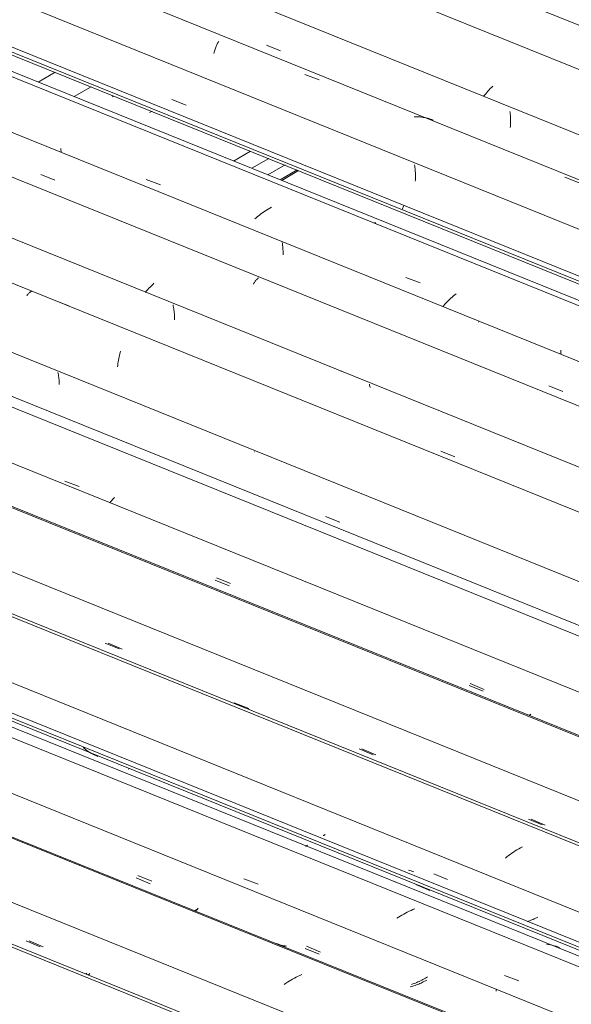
# Model space of a CAD drawing. Header units: metres. Extents: x -16.8 to 29.9, y -11.9 to 37.1.
# Tile 52 of 202: x 7.452 to 8.092, y -1.926 to -0.783. Entities that reach past the tile are written whole.
import ezdxf

# ---------------------------------------------------------------- set-up
doc = ezdxf.new("R2010")
doc.units = ezdxf.units.M
for name, color, linetype, lineweight in [('A-FLOR-PATT', 7, 'Continuous', 5), ('A-GLAZ-CWMG', 7, 'Continuous', 5), ('A-ROOF', 7, 'Continuous', 5), ('A-WALL', 7, 'Continuous', 5), ('I-WALL', 7, 'Continuous', 5)]:
    doc.layers.add(name, color=color, linetype=linetype, lineweight=lineweight)

# ---------------------------------------------------------------- blocks, each defined once
blk = doc.blocks.new('FP_379-ISO_03')
at = {"layer": 'A-GLAZ-CWMG'}
blk.add_line((-13.3751, -1.9099), (-17.0044, -0.4432), dxfattribs=at)
at = {"layer": 'A-GLAZ-CWMG', "color": 9, "true_color": 0xc0c0c0}
for p, q in [((-15.9425, -0.9343), (-15.9426, -0.9328)), ((-15.9423, -0.9358), (-15.9425, -0.9343)), ((-15.9422, -0.9374), (-15.9423, -0.9358)), ((-15.8436, -0.9686), (-15.827, -0.9748)), ((-15.7057, -1.0054), (-15.7075, -1.0066)), ((-15.7039, -1.0042), (-15.7057, -1.0054)), ((-15.7021, -1.0031), (-15.7039, -1.0042)), ((-15.7002, -1.002), (-15.7021, -1.0031)), ((-15.6983, -1.0009), (-15.7002, -1.002)), ((-15.7158, -1.0132), (-15.7174, -1.0146)), ((-15.7142, -1.0119), (-15.7158, -1.0132)), ((-15.7126, -1.0105), (-15.7142, -1.0119)), ((-15.7109, -1.0092), (-15.7126, -1.0105)), ((-15.7092, -1.0079), (-15.7109, -1.0092)), ((-15.7075, -1.0066), (-15.7092, -1.0079)), ((-15.5788, -1.0192), (-15.5783, -1.0191)), ((-15.5783, -1.0191), (-15.5779, -1.019)), ((-15.5779, -1.019), (-15.5776, -1.019)), ((-15.5776, -1.019), (-15.5772, -1.0191)), ((-15.5772, -1.0191), (-15.5769, -1.0192)), ((-15.5421, -1.0824), (-15.5255, -1.0887)), ((-15.4914, -1.108), (-15.4928, -1.1094)), ((-15.49, -1.1067), (-15.4914, -1.108)), ((-15.4885, -1.1053), (-15.49, -1.1067)), ((-15.487, -1.104), (-15.4885, -1.1053)), ((-15.4855, -1.1028), (-15.487, -1.104)), ((-15.4839, -1.1015), (-15.4855, -1.1028)), ((-15.4981, -1.1149), (-15.4993, -1.1164)), ((-15.4968, -1.1135), (-15.4981, -1.1149)), ((-15.4955, -1.1121), (-15.4968, -1.1135)), ((-15.4942, -1.1107), (-15.4955, -1.1121)), ((-15.4928, -1.1094), (-15.4942, -1.1107)), ((-15.3624, -1.1685), (-15.3625, -1.1669)), ((-15.3623, -1.1702), (-15.3624, -1.1685)), ((-15.3621, -1.1718), (-15.3623, -1.1702))]:
    blk.add_line(p, q, dxfattribs=at)
blk = doc.blocks.new('FP_380-ISO_03')
at = {"layer": 'A-GLAZ-CWMG', "color": 9, "true_color": 0xc0c0c0}
for p, q in [((-15.966, -0.9628), (-15.9497, -0.9696)), ((-15.6854, -1.0436), (-15.6857, -1.042)), ((-15.6852, -1.0452), (-15.6854, -1.0436)), ((-15.6851, -1.0468), (-15.6852, -1.0452)), ((-15.6849, -1.0484), (-15.6851, -1.0468)), ((-15.6848, -1.0499), (-15.6849, -1.0484)), ((-15.6847, -1.0515), (-15.6848, -1.0499)), ((-15.6847, -1.053), (-15.6847, -1.0515)), ((-15.6847, -1.0546), (-15.6847, -1.053)), ((-15.6847, -1.0561), (-15.6847, -1.0546)), ((-15.4577, -1.1344), (-15.4577, -1.1341)), ((-15.3761, -1.2083), (-15.3599, -1.215))]:
    blk.add_line(p, q, dxfattribs=at)
blk = doc.blocks.new('FP_381-ISO_03')
at = {"layer": 'A-GLAZ-CWMG'}
blk.add_line((-13.4322, -2.0035), (-17.1256, -0.5108), dxfattribs=at)
at = {"layer": 'A-GLAZ-CWMG', "color": 9, "true_color": 0xc0c0c0}
for p, q in [((-15.7163, -1.0861), (-15.7158, -1.0854)), ((-15.7158, -1.0854), (-15.7152, -1.0848)), ((-15.7152, -1.0848), (-15.7147, -1.0843)), ((-15.7147, -1.0843), (-15.7142, -1.0838)), ((-15.7142, -1.0838), (-15.7136, -1.0834)), ((-15.7136, -1.0834), (-15.7131, -1.083)), ((-15.8417, -1.0966), (-15.843, -1.0982)), ((-15.8404, -1.0951), (-15.8417, -1.0966)), ((-15.839, -1.0936), (-15.8404, -1.0951)), ((-15.8375, -1.0921), (-15.839, -1.0936)), ((-15.836, -1.0906), (-15.8375, -1.0921)), ((-15.8345, -1.0891), (-15.836, -1.0906)), ((-15.7191, -1.0902), (-15.7185, -1.0893)), ((-15.7185, -1.0893), (-15.718, -1.0884)), ((-15.718, -1.0884), (-15.7174, -1.0876)), ((-15.7174, -1.0876), (-15.7169, -1.0868)), ((-15.7169, -1.0868), (-15.7163, -1.0861)), ((-15.843, -1.0982), (-15.8443, -1.0998)), ((-15.6167, -1.191), (-15.6172, -1.1916))]:
    blk.add_line(p, q, dxfattribs=at)
blk = doc.blocks.new('FP_382-ISO_03')
at = {"layer": 'A-GLAZ-CWMG', "color": 9, "true_color": 0xc0c0c0}
for p, q in [((-15.8121, -1.1159), (-15.8124, -1.1144)), ((-15.8118, -1.1174), (-15.8121, -1.1159)), ((-15.8115, -1.1189), (-15.8118, -1.1174)), ((-15.8113, -1.1203), (-15.8115, -1.1189)), ((-15.8111, -1.1218), (-15.8113, -1.1203)), ((-15.811, -1.1233), (-15.8111, -1.1218)), ((-15.8108, -1.1247), (-15.811, -1.1233)), ((-15.8107, -1.1262), (-15.8108, -1.1247)), ((-15.8106, -1.1276), (-15.8107, -1.1262)), ((-15.8106, -1.129), (-15.8106, -1.1276)), ((-15.8105, -1.1304), (-15.8106, -1.129)), ((-15.8105, -1.1318), (-15.8105, -1.1304)), ((-15.5842, -1.2077), (-15.5844, -1.2065)), ((-15.5839, -1.2089), (-15.5842, -1.2077)), ((-15.5837, -1.2101), (-15.5839, -1.2089)), ((-15.5017, -1.2841), (-15.4855, -1.2909))]:
    blk.add_line(p, q, dxfattribs=at)
blk = doc.blocks.new('FP_383-ISO_03')
at = {"layer": 'A-GLAZ-CWMG'}
blk.add_line((-10.974, -3.12), (-17.2546, -0.5817), dxfattribs=at)
at = {"layer": 'A-GLAZ-CWMG', "color": 9, "true_color": 0xc0c0c0}
for p, q in [((-15.9822, -1.1039), (-15.9816, -1.1031)), ((-15.9816, -1.1031), (-15.981, -1.1024)), ((-15.981, -1.1024), (-15.9805, -1.1017)), ((-15.9805, -1.1017), (-15.9799, -1.101)), ((-15.9799, -1.101), (-15.9793, -1.1005)), ((-15.9793, -1.1005), (-15.9787, -1.1)), ((-15.9787, -1.1), (-15.9782, -1.0995)), ((-15.9782, -1.0995), (-15.9777, -1.0992)), ((-15.9777, -1.0992), (-15.9771, -1.0988)), ((-15.9771, -1.0988), (-15.9766, -1.0986)), ((-15.9502, -1.1088), (-15.9334, -1.1155)), ((-15.8757, -1.1784), (-15.8754, -1.1766)), ((-15.8754, -1.1766), (-15.875, -1.1747)), ((-15.875, -1.1747), (-15.8746, -1.173)), ((-15.8746, -1.173), (-15.8742, -1.1712)), ((-15.8742, -1.1712), (-15.8737, -1.1696)), ((-15.8737, -1.1696), (-15.8733, -1.1679)), ((-15.8768, -1.1862), (-15.8766, -1.1842)), ((-15.8766, -1.1842), (-15.8763, -1.1822)), ((-15.8763, -1.1822), (-15.876, -1.1803)), ((-15.876, -1.1803), (-15.8757, -1.1784))]:
    blk.add_line(p, q, dxfattribs=at)
blk = doc.blocks.new('FP_384-ISO_03')
at = {"layer": 'A-GLAZ-CWMG', "color": 9, "true_color": 0xc0c0c0}
for p, q in [((-15.9457, -1.1942), (-15.946, -1.1927)), ((-15.9455, -1.1956), (-15.9457, -1.1942)), ((-15.9452, -1.1971), (-15.9455, -1.1956)), ((-15.945, -1.1985), (-15.9452, -1.1971)), ((-15.9449, -1.1999), (-15.945, -1.1985)), ((-15.9447, -1.2013), (-15.9449, -1.1999)), ((-15.9446, -1.2028), (-15.9447, -1.2013)), ((-15.9445, -1.2042), (-15.9446, -1.2028)), ((-15.9445, -1.2055), (-15.9445, -1.2042)), ((-15.9444, -1.2069), (-15.9445, -1.2055)), ((-15.718, -1.2851), (-15.7181, -1.2848)), ((-15.6353, -1.36), (-15.619, -1.3667))]:
    blk.add_line(p, q, dxfattribs=at)
blk = doc.blocks.new('FP_385-ISO_03')
at = {"layer": 'A-GLAZ-CWMG'}
blk.add_line((-11.1082, -3.1975), (-17.3873, -0.6599), dxfattribs=at)
blk = doc.blocks.new('FP_386-ISO_03')
at = {"layer": 'A-GLAZ-CWMG', "color": 9, "true_color": 0xc0c0c0}
for p, q in [((-15.7635, -1.4338), (-15.7473, -1.4405)), ((-15.4688, -1.5562), (-15.4526, -1.5629)), ((-15.3994, -1.5909), (-15.3992, -1.5909)), ((-15.3992, -1.5909), (-15.399, -1.5909)), ((-15.399, -1.5909), (-15.3988, -1.5908)), ((-15.3988, -1.5908), (-15.3985, -1.5907)), ((-15.3985, -1.5907), (-15.3982, -1.5906))]:
    blk.add_line(p, q, dxfattribs=at)
blk = doc.blocks.new('FP_387-ISO_03')
at = {"layer": 'A-GLAZ-CWMG'}
blk.add_line((-11.2383, -3.2726), (-17.5171, -0.735), dxfattribs=at)
blk = doc.blocks.new('FP_388-ISO_03')
at = {"layer": 'A-GLAZ-CWMG', "color": 9, "true_color": 0xc0c0c0}
for p, q in [((-15.891, -1.507), (-15.8748, -1.5138)), ((-15.5964, -1.6298), (-15.5802, -1.6366)), ((-15.4, -1.7113), (-15.3838, -1.718))]:
    blk.add_line(p, q, dxfattribs=at)
blk = doc.blocks.new('FP_389-ISO_03')
at = {"layer": 'A-GLAZ-CWMG'}
blk.add_line((-11.376, -3.3449), (-17.6435, -0.8119), dxfattribs=at)
blk = doc.blocks.new('FP_390-ISO_03')
at = {"layer": 'A-GLAZ-CWMG', "color": 9, "true_color": 0xc0c0c0}
for p, q in [((-15.6383, -1.7304), (-15.6381, -1.7304)), ((-15.6381, -1.7304), (-15.6378, -1.7304)), ((-15.6378, -1.7304), (-15.6376, -1.7304)), ((-15.6376, -1.7304), (-15.6373, -1.7303)), ((-15.6373, -1.7303), (-15.6371, -1.7301)), ((-15.6371, -1.7301), (-15.6368, -1.73)), ((-15.6368, -1.73), (-15.6365, -1.7297)), ((-15.6365, -1.7297), (-15.6362, -1.7295)), ((-15.6362, -1.7295), (-15.6359, -1.7292)), ((-15.5375, -1.7711), (-15.539, -1.7705)), ((-15.5361, -1.7716), (-15.5375, -1.7711)), ((-15.5346, -1.7721), (-15.5361, -1.7716)), ((-15.5331, -1.7725), (-15.5346, -1.7721)), ((-15.5099, -1.7748), (-15.4937, -1.7816))]:
    blk.add_line(p, q, dxfattribs=at)
blk = doc.blocks.new('FP_391-ISO_03')
at = {"layer": 'A-GLAZ-CWMG'}
blk.add_line((-17.7396, -0.8943), (-11.4995, -3.4162), dxfattribs=at)
at = {"layer": 'A-GLAZ-CWMG', "color": 9, "true_color": 0xc0c0c0}
for p, q in [((-15.9153, -1.6295), (-15.9167, -1.6284)), ((-15.9139, -1.6307), (-15.9153, -1.6295)), ((-15.9124, -1.6317), (-15.9139, -1.6307)), ((-15.9109, -1.6328), (-15.9124, -1.6317)), ((-15.9094, -1.6337), (-15.9109, -1.6328)), ((-15.9078, -1.6347), (-15.9094, -1.6337)), ((-15.9063, -1.6356), (-15.9078, -1.6347)), ((-15.9047, -1.6364), (-15.9063, -1.6356)), ((-15.9031, -1.6372), (-15.9047, -1.6364)), ((-15.9014, -1.638), (-15.9031, -1.6372)), ((-15.8998, -1.6387), (-15.9014, -1.638)), ((-15.8642, -1.6531), (-15.8638, -1.6533))]:
    blk.add_line(p, q, dxfattribs=at)
blk = doc.blocks.new('Rectangular Mullion - Telha Fibrocimento - Ondulada-1908998-ISO_03')
at = {"layer": 'A-GLAZ-CWMG', "true_color": 0xc0c0c0}
h = blk.add_hatch(dxfattribs=at)
h.set_pattern_fill('FP_48', color=9, style=0, pattern_type=2)
h.set_pattern_definition([(15.48, (-10.462, -3.312), (0.4651252, 0.2596002), [0.01991, -0.34206, 0.01991, -2.273]), (15.48, (-10.462, -3.312), (0.4651252, 0.2596002), [-0.38188, -0.34206, 0.01991, -0.70404, -1.207]), (15.48, (-10.462, -3.312), (0.4651252, 0.2596002), [-1.448, 0.01991, -0.34206, 0.01991, -0.8247]), (15.48, (-10.462, -3.312), (0.4651252, 0.2596002), [-1.83, -0.22141, 0.01991, -0.58338]), (120.895, (-10.287, -3.198), (-0.3332603, 0.2953726), [0.01868, -0.32101, 0.01868, -2.133]), (120.895, (-10.287, -3.198), (-0.3332603, 0.2953726), [-0.35838, -0.32101, 0.01868, -0.6607, -1.132]), (120.895, (-10.287, -3.198), (-0.3332603, 0.2953726), [-1.359, 0.01868, -0.32101, 0.01868, -0.77393]), (120.895, (-10.287, -3.198), (-0.3332603, 0.2953726), [-1.717, -0.20778, 0.01868, -0.54747]), (245.8, (-10.229, -2.92), (-0.1318568, -0.5549805), [0.0234, -0.40209, 0.0234, -2.671]), (245.8, (-10.229, -2.92), (-0.1318568, -0.5549805), [-0.4489, -0.40209, 0.0234, -0.82759, -1.418]), (245.8, (-10.229, -2.92), (-0.1318568, -0.5549805), [-1.702, 0.0234, -0.40209, 0.0234, -0.96942]), (245.8, (-10.229, -2.92), (-0.1318568, -0.5549805), [-2.151, -0.26026, 0.0234, -0.68576])])
h.paths.add_polyline_path([(-11.496, -3.4142), (-11.4908, -3.4107), (-17.747, -0.8822), (-17.7492, -0.887), (-11.5768, -3.3815)])
at = {"layer": 'A-GLAZ-CWMG'}
for p, q in [((-16.9648, -0.4531), (-13.369, -1.9064)), ((-17.0588, -0.486), (-13.4411, -1.948)), ((-17.1839, -0.5582), (-10.9282, -3.0864)), ((-17.3189, -0.6362), (-11.0633, -3.1644)), ((-17.5784, -0.786), (-11.3228, -3.3142)), ((-17.7492, -0.887), (-11.496, -3.4142)), ((-17.747, -0.8822), (-11.4902, -3.4109))]:
    blk.add_line(p, q, dxfattribs=at)
for name in ['FP_379-ISO_03', 'FP_381-ISO_03', 'FP_380-ISO_03', 'FP_383-ISO_03', 'FP_382-ISO_03', 'FP_385-ISO_03', 'FP_384-ISO_03', 'FP_386-ISO_03', 'FP_387-ISO_03', 'FP_388-ISO_03', 'FP_389-ISO_03', 'FP_391-ISO_03', 'FP_390-ISO_03']:
    blk.add_blockref(name, (0, 0), dxfattribs=at)
blk = doc.blocks.new('FP_393-ISO_03')
at = {"layer": 'A-GLAZ-CWMG'}
blk.add_line((-11.1281, -3.2018), (-17.3954, -0.6689), dxfattribs=at)
at = {"layer": 'A-GLAZ-CWMG', "color": 9, "true_color": 0xc0c0c0}
for p, q in [((-15.9378, -1.3191), (-15.9213, -1.3253)), ((-15.8847, -1.3427), (-15.8858, -1.344)), ((-15.8836, -1.3415), (-15.8847, -1.3427)), ((-15.8825, -1.3402), (-15.8836, -1.3415)), ((-15.8814, -1.339), (-15.8825, -1.3402)), ((-15.8802, -1.3378), (-15.8814, -1.339))]:
    blk.add_line(p, q, dxfattribs=at)
blk = doc.blocks.new('FP_394-ISO_03')
at = {"layer": 'A-GLAZ-CWMG', "color": 9, "true_color": 0xc0c0c0}
for p, q in [((-15.7619, -1.4311), (-15.7457, -1.4379)), ((-15.4674, -1.5541), (-15.4512, -1.5608)), ((-15.3992, -1.5906), (-15.399, -1.5906)), ((-15.399, -1.5906), (-15.3988, -1.5906)), ((-15.3988, -1.5906), (-15.3985, -1.5906)), ((-15.3985, -1.5906), (-15.3983, -1.5905)), ((-15.3983, -1.5905), (-15.398, -1.5903)), ((-15.398, -1.5903), (-15.3977, -1.5902)), ((-15.3977, -1.5902), (-15.3974, -1.5899)), ((-15.3974, -1.5899), (-15.3971, -1.5897))]:
    blk.add_line(p, q, dxfattribs=at)
blk = doc.blocks.new('FP_395-ISO_03')
at = {"layer": 'A-GLAZ-CWMG'}
blk.add_line((-11.2396, -3.2734), (-17.5166, -0.7366), dxfattribs=at)
blk = doc.blocks.new('FP_396-ISO_03')
at = {"layer": 'A-GLAZ-CWMG', "color": 9, "true_color": 0xc0c0c0}
for p, q in [((-15.8877, -1.5071), (-15.8715, -1.5139)), ((-15.5931, -1.63), (-15.5769, -1.6367)), ((-15.3968, -1.7116), (-15.3806, -1.7183))]:
    blk.add_line(p, q, dxfattribs=at)
blk = doc.blocks.new('FP_397-ISO_03')
at = {"layer": 'A-GLAZ-CWMG'}
blk.add_line((-11.3651, -3.3458), (-17.6457, -0.8075), dxfattribs=at)
at = {"layer": 'A-GLAZ-CWMG', "color": 9, "true_color": 0xc0c0c0}
for p, q in [((-15.7414, -1.5764), (-15.7246, -1.5831)), ((-15.4152, -1.7484), (-15.4172, -1.7497)), ((-15.4132, -1.7472), (-15.4152, -1.7484)), ((-15.4111, -1.746), (-15.4132, -1.7472)), ((-15.4091, -1.7448), (-15.4111, -1.746)), ((-15.407, -1.7437), (-15.4091, -1.7448)), ((-15.4248, -1.7552), (-15.4267, -1.7567)), ((-15.423, -1.7538), (-15.4248, -1.7552)), ((-15.4211, -1.7524), (-15.423, -1.7538)), ((-15.4191, -1.751), (-15.4211, -1.7524)), ((-15.4172, -1.7497), (-15.4191, -1.751))]:
    blk.add_line(p, q, dxfattribs=at)
blk = doc.blocks.new('FP_398-ISO_03')
at = {"layer": 'A-GLAZ-CWMG', "color": 9, "true_color": 0xc0c0c0}
for p, q in [((-15.6585, -1.7426), (-15.6583, -1.7427)), ((-15.6583, -1.7427), (-15.6581, -1.7427)), ((-15.6581, -1.7427), (-15.6578, -1.7426)), ((-15.6578, -1.7426), (-15.6576, -1.7425)), ((-15.6576, -1.7425), (-15.6573, -1.7423)), ((-15.6573, -1.7423), (-15.657, -1.7421)), ((-15.657, -1.7421), (-15.6567, -1.7419)), ((-15.6567, -1.7419), (-15.6564, -1.7416)), ((-15.5549, -1.7844), (-15.5563, -1.7839)), ((-15.5536, -1.7848), (-15.5549, -1.7844)), ((-15.5305, -1.7875), (-15.5143, -1.7942)), ((-15.3972, -1.8289), (-15.3986, -1.8295)), ((-15.3958, -1.8284), (-15.3972, -1.8289)), ((-15.3945, -1.8278), (-15.3958, -1.8284)), ((-15.3931, -1.8272), (-15.3945, -1.8278)), ((-15.3918, -1.8265), (-15.3931, -1.8272)), ((-15.3905, -1.8259), (-15.3918, -1.8265)), ((-15.3892, -1.8252), (-15.3905, -1.8259)), ((-15.4, -1.83), (-15.401, -1.8303)), ((-15.3986, -1.8295), (-15.4, -1.83))]:
    blk.add_line(p, q, dxfattribs=at)
blk = doc.blocks.new('FP_399-ISO_03')
at = {"layer": 'A-GLAZ-CWMG'}
blk.add_line((-11.4993, -3.4233), (-17.7783, -0.8856), dxfattribs=at)
at = {"layer": 'A-GLAZ-CWMG', "color": 9, "true_color": 0xc0c0c0}
for p, q in [((-15.5362, -1.8174), (-15.5384, -1.8184)), ((-15.5341, -1.8165), (-15.5362, -1.8174)), ((-15.5319, -1.8156), (-15.5341, -1.8165)), ((-15.5508, -1.8253), (-15.5528, -1.8266)), ((-15.5488, -1.824), (-15.5508, -1.8253)), ((-15.5468, -1.8228), (-15.5488, -1.824)), ((-15.5447, -1.8216), (-15.5468, -1.8228)), ((-15.5426, -1.8205), (-15.5447, -1.8216)), ((-15.5405, -1.8194), (-15.5426, -1.8205)), ((-15.5384, -1.8184), (-15.5405, -1.8194)), ((-15.3766, -1.8569), (-15.3788, -1.8565)), ((-15.3744, -1.8573), (-15.3766, -1.8569)), ((-15.3722, -1.8578), (-15.3744, -1.8573)), ((-15.3701, -1.8584), (-15.3722, -1.8578)), ((-15.3679, -1.8591), (-15.3701, -1.8584)), ((-15.3658, -1.8598), (-15.3679, -1.8591)), ((-15.3638, -1.8606), (-15.3658, -1.8598))]:
    blk.add_line(p, q, dxfattribs=at)
blk = doc.blocks.new('FP_400-ISO_03')
at = {"layer": 'A-GLAZ-CWMG', "color": 9, "true_color": 0xc0c0c0}
for p, q in [((-15.8551, -1.7796), (-15.839, -1.7864)), ((-15.7866, -1.8177), (-15.7863, -1.8176)), ((-15.7863, -1.8176), (-15.7861, -1.8174)), ((-15.7861, -1.8174), (-15.7858, -1.8172)), ((-15.7858, -1.8172), (-15.7855, -1.8169)), ((-15.7855, -1.8169), (-15.7852, -1.8166)), ((-15.7852, -1.8166), (-15.7848, -1.8162)), ((-15.7875, -1.8178), (-15.7873, -1.8179)), ((-15.7873, -1.8179), (-15.7871, -1.8179)), ((-15.7871, -1.8179), (-15.7869, -1.8178)), ((-15.7869, -1.8178), (-15.7866, -1.8177)), ((-15.6877, -1.8582), (-15.689, -1.8577)), ((-15.6863, -1.8586), (-15.6877, -1.8582)), ((-15.6849, -1.859), (-15.6863, -1.8586)), ((-15.6835, -1.8594), (-15.6849, -1.859)), ((-15.6821, -1.8598), (-15.6835, -1.8594)), ((-15.6589, -1.8616), (-15.6427, -1.8683)), ((-15.5357, -1.9058), (-15.5371, -1.9062)), ((-15.5342, -1.9054), (-15.5357, -1.9058)), ((-15.5328, -1.9049), (-15.5342, -1.9054)), ((-15.5314, -1.9045), (-15.5328, -1.9049)), ((-15.53, -1.904), (-15.5314, -1.9045)), ((-15.5286, -1.9034), (-15.53, -1.904)), ((-15.5272, -1.9029), (-15.5286, -1.9034)), ((-15.5259, -1.9023), (-15.5272, -1.9029)), ((-15.5245, -1.9017), (-15.5259, -1.9023)), ((-15.5232, -1.901), (-15.5245, -1.9017)), ((-15.5219, -1.9004), (-15.5232, -1.901)), ((-15.5206, -1.8997), (-15.5219, -1.9004)), ((-15.5193, -1.899), (-15.5206, -1.8997)), ((-15.518, -1.8983), (-15.5193, -1.899)), ((-15.4372, -1.9111), (-15.4375, -1.9096))]:
    blk.add_line(p, q, dxfattribs=at)
blk = doc.blocks.new('FP_401-ISO_03')
at = {"layer": 'A-GLAZ-CWMG'}
blk.add_line((-11.6293, -3.4983), (-17.9081, -0.9608), dxfattribs=at)
at = {"layer": 'A-GLAZ-CWMG', "color": 9, "true_color": 0xc0c0c0}
for p, q in [((-15.6737, -1.8972), (-15.6757, -1.8983)), ((-15.6716, -1.896), (-15.6737, -1.8972)), ((-15.6695, -1.8949), (-15.6716, -1.896)), ((-15.6673, -1.8939), (-15.6695, -1.8949)), ((-15.6652, -1.8929), (-15.6673, -1.8939)), ((-15.663, -1.892), (-15.6652, -1.8929)), ((-15.6817, -1.9022), (-15.6836, -1.9035)), ((-15.6797, -1.9008), (-15.6817, -1.9022)), ((-15.6777, -1.8996), (-15.6797, -1.9008)), ((-15.6757, -1.8983), (-15.6777, -1.8996))]:
    blk.add_line(p, q, dxfattribs=at)
blk = doc.blocks.new('FP_402-ISO_03')
at = {"layer": 'A-GLAZ-CWMG', "color": 9, "true_color": 0xc0c0c0}
for p, q in [((-15.9827, -1.8528), (-15.9665, -1.8596)), ((-15.9134, -1.8915), (-15.9131, -1.8912)), ((-15.9131, -1.8912), (-15.9128, -1.8908)), ((-15.9128, -1.8908), (-15.9124, -1.8903))]:
    blk.add_line(p, q, dxfattribs=at)
blk = doc.blocks.new('FP_403-ISO_03')
at = {"layer": 'A-GLAZ-CWMG'}
blk.add_line((-11.767, -3.5707), (-18.0346, -1.0377), dxfattribs=at)
blk = doc.blocks.new('Rectangular Mullion - Telha Fibrocimento - Ondulada-V392-ISO_03')
at = {"layer": 'A-GLAZ-CWMG'}
for p, q in [((-17.4498, -0.7117), (-11.1942, -3.2399)), ((-17.71, -0.862), (-11.4543, -3.3901)), ((-17.9695, -1.0118), (-11.7138, -3.54))]:
    blk.add_line(p, q, dxfattribs=at)
for name in ['FP_393-ISO_03', 'FP_394-ISO_03', 'FP_395-ISO_03', 'FP_397-ISO_03', 'FP_396-ISO_03', 'FP_398-ISO_03', 'FP_399-ISO_03', 'FP_400-ISO_03', 'FP_401-ISO_03', 'FP_403-ISO_03', 'FP_402-ISO_03']:
    blk.add_blockref(name, (0, 0), dxfattribs=at)
blk = doc.blocks.new('FP_407-ISO_03')
at = {"layer": 'A-GLAZ-CWMG'}
blk.add_line((-11.5191, -3.4276), (-17.7864, -0.8947), dxfattribs=at)
at = {"layer": 'A-GLAZ-CWMG', "color": 9, "true_color": 0xc0c0c0}
for p, q in [((-15.7301, -1.7807), (-15.7135, -1.7869)), ((-15.4277, -1.8931), (-15.411, -1.8993))]:
    blk.add_line(p, q, dxfattribs=at)
blk = doc.blocks.new('FP_408-ISO_03')
at = {"layer": 'A-GLAZ-CWMG', "color": 9, "true_color": 0xc0c0c0}
for p, q in [((-15.8533, -1.7767), (-15.8371, -1.7835)), ((-15.7869, -1.8177), (-15.7867, -1.8177)), ((-15.7867, -1.8177), (-15.7865, -1.8177)), ((-15.7865, -1.8177), (-15.7862, -1.8177)), ((-15.7862, -1.8177), (-15.786, -1.8175)), ((-15.786, -1.8175), (-15.7857, -1.8174)), ((-15.7857, -1.8174), (-15.7854, -1.8172)), ((-15.7854, -1.8172), (-15.7851, -1.817)), ((-15.7851, -1.817), (-15.7848, -1.8167)), ((-15.7848, -1.8167), (-15.7845, -1.8164)), ((-15.7845, -1.8164), (-15.7841, -1.816)), ((-15.7841, -1.816), (-15.7838, -1.8156)), ((-15.7838, -1.8156), (-15.7835, -1.8152)), ((-15.7835, -1.8152), (-15.7831, -1.8147)), ((-15.6913, -1.8563), (-15.6928, -1.8558)), ((-15.6898, -1.8568), (-15.6913, -1.8563)), ((-15.6883, -1.8573), (-15.6898, -1.8568)), ((-15.6868, -1.8577), (-15.6883, -1.8573)), ((-15.6853, -1.8581), (-15.6868, -1.8577)), ((-15.6838, -1.8584), (-15.6853, -1.8581)), ((-15.6822, -1.8587), (-15.6838, -1.8584)), ((-15.6807, -1.859), (-15.6822, -1.8587)), ((-15.6573, -1.8591), (-15.6411, -1.8659)), ((-15.5223, -1.8977), (-15.5237, -1.8985)), ((-15.5209, -1.897), (-15.5223, -1.8977)), ((-15.5195, -1.8962), (-15.5209, -1.897)), ((-15.5182, -1.8954), (-15.5195, -1.8962)), ((-15.5169, -1.8946), (-15.5182, -1.8954)), ((-15.5341, -1.9028), (-15.5356, -1.9033)), ((-15.5326, -1.9023), (-15.5341, -1.9028)), ((-15.531, -1.9017), (-15.5326, -1.9023)), ((-15.5296, -1.9011), (-15.531, -1.9017)), ((-15.5281, -1.9005), (-15.5296, -1.9011)), ((-15.5266, -1.8999), (-15.5281, -1.9005)), ((-15.5252, -1.8992), (-15.5266, -1.8999)), ((-15.5237, -1.8985), (-15.5252, -1.8992))]:
    blk.add_line(p, q, dxfattribs=at)
blk = doc.blocks.new('FP_409-ISO_03')
at = {"layer": 'A-GLAZ-CWMG'}
blk.add_line((-11.6307, -3.4991), (-17.9076, -0.9623), dxfattribs=at)
blk = doc.blocks.new('FP_410-ISO_03')
at = {"layer": 'A-GLAZ-CWMG', "color": 9, "true_color": 0xc0c0c0}
for p, q in [((-15.9794, -1.8529), (-15.9632, -1.8597)), ((-15.9107, -1.8925), (-15.9104, -1.8922)), ((-15.9104, -1.8922), (-15.9101, -1.8919)), ((-15.9101, -1.8919), (-15.9098, -1.8915)), ((-15.9098, -1.8915), (-15.9095, -1.8911)), ((-15.9095, -1.8911), (-15.9091, -1.8906))]:
    blk.add_line(p, q, dxfattribs=at)
blk = doc.blocks.new('FP_411-ISO_03')
at = {"layer": 'A-GLAZ-CWMG'}
blk.add_line((-11.7561, -3.5715), (-18.0367, -1.0333), dxfattribs=at)
blk = doc.blocks.new('Rectangular Mullion - Telha Fibrocimento - Ondulada-V406-ISO_03')
at = {"layer": 'A-GLAZ-CWMG'}
blk.add_line((-17.8408, -0.9375), (-11.5852, -3.4657), dxfattribs=at)
for name in ['FP_407-ISO_03', 'FP_409-ISO_03', 'FP_408-ISO_03', 'FP_411-ISO_03', 'FP_410-ISO_03']:
    blk.add_blockref(name, (0, 0), dxfattribs=at)
blk = doc.blocks.new('FP_512-ISO_03')
at = {"layer": 'A-GLAZ-CWMG'}
blk.add_line((-13.3281, -1.6546), (-16.2842, -0.4599), dxfattribs=at)
at = {"layer": 'A-GLAZ-CWMG', "color": 9, "true_color": 0xc0c0c0}
for p, q in [((-15.4483, -0.8677), (-15.4495, -0.8692)), ((-15.4469, -0.8662), (-15.4483, -0.8677)), ((-15.4456, -0.8647), (-15.4469, -0.8662)), ((-15.4442, -0.8632), (-15.4456, -0.8647)), ((-15.4427, -0.8618), (-15.4442, -0.8632)), ((-15.4412, -0.8603), (-15.4427, -0.8618)), ((-15.4508, -0.8707), (-15.452, -0.8722)), ((-15.4495, -0.8692), (-15.4508, -0.8707))]:
    blk.add_line(p, q, dxfattribs=at)
blk = doc.blocks.new('FP_513-ISO_03')
at = {"layer": 'A-GLAZ-CWMG', "color": 9, "true_color": 0xc0c0c0}
for p, q in [((-15.7039, -0.8127), (-15.6876, -0.8194)), ((-15.4212, -0.8914), (-15.4214, -0.8899)), ((-15.421, -0.8929), (-15.4212, -0.8914)), ((-15.4209, -0.8944), (-15.421, -0.8929)), ((-15.4208, -0.8959), (-15.4209, -0.8944)), ((-15.4207, -0.8973), (-15.4208, -0.8959)), ((-15.4207, -0.8988), (-15.4207, -0.8973)), ((-15.4207, -0.9002), (-15.4207, -0.8988)), ((-15.4207, -0.9016), (-15.4207, -0.9002)), ((-15.4207, -0.903), (-15.4207, -0.9016)), ((-15.4207, -0.9044), (-15.4207, -0.903)), ((-15.421, -0.9084), (-15.4209, -0.9071)), ((-15.4209, -0.9071), (-15.4208, -0.9057)), ((-15.4208, -0.9057), (-15.4207, -0.9044))]:
    blk.add_line(p, q, dxfattribs=at)
blk = doc.blocks.new('FP_514-ISO_03')
at = {"layer": 'A-GLAZ-CWMG'}
blk.add_line((-13.3281, -1.7826), (-16.4106, -0.5368), dxfattribs=at)
at = {"layer": 'A-GLAZ-CWMG', "color": 9, "true_color": 0xc0c0c0}
for p, q in [((-15.7615, -0.8124), (-15.7611, -0.8114)), ((-15.7611, -0.8114), (-15.7607, -0.8106)), ((-15.7607, -0.8106), (-15.7602, -0.8097)), ((-15.7602, -0.8097), (-15.7598, -0.8089)), ((-15.7598, -0.8089), (-15.7593, -0.8082)), ((-15.7649, -0.8223), (-15.7646, -0.8211)), ((-15.7646, -0.8211), (-15.7643, -0.8199)), ((-15.7643, -0.8199), (-15.7639, -0.8187)), ((-15.7639, -0.8187), (-15.7635, -0.8175)), ((-15.7635, -0.8175), (-15.7632, -0.8164)), ((-15.7632, -0.8164), (-15.7628, -0.8153)), ((-15.7628, -0.8153), (-15.7624, -0.8143)), ((-15.7624, -0.8143), (-15.762, -0.8133)), ((-15.762, -0.8133), (-15.7615, -0.8124)), ((-15.6595, -0.8467), (-15.6428, -0.8532)), ((-15.5308, -0.896), (-15.5326, -0.8961)), ((-15.529, -0.896), (-15.5308, -0.896)), ((-15.5273, -0.8961), (-15.529, -0.896)), ((-15.5256, -0.8962), (-15.5273, -0.8961)), ((-15.5238, -0.8964), (-15.5256, -0.8962)), ((-15.5221, -0.8966), (-15.5238, -0.8964)), ((-15.5204, -0.8969), (-15.5221, -0.8966)), ((-15.5187, -0.8973), (-15.5204, -0.8969)), ((-15.517, -0.8976), (-15.5187, -0.8973)), ((-15.5154, -0.8981), (-15.517, -0.8976)), ((-15.5137, -0.8986), (-15.5154, -0.8981)), ((-15.5121, -0.8991), (-15.5137, -0.8986)), ((-15.5105, -0.8998), (-15.5121, -0.8991)), ((-15.3575, -0.9661), (-15.3409, -0.9727))]:
    blk.add_line(p, q, dxfattribs=at)
blk = doc.blocks.new('FP_515-ISO_03')
at = {"layer": 'A-GLAZ-CWMG', "color": 9, "true_color": 0xc0c0c0}
for p, q in [((-15.8136, -0.8758), (-15.7973, -0.8825)), ((-15.5319, -0.9534), (-15.5321, -0.9519)), ((-15.5317, -0.9549), (-15.5319, -0.9534)), ((-15.5315, -0.9564), (-15.5317, -0.9549)), ((-15.5313, -0.9579), (-15.5315, -0.9564)), ((-15.5312, -0.9594), (-15.5313, -0.9579)), ((-15.5311, -0.9608), (-15.5312, -0.9594)), ((-15.5312, -0.9707), (-15.5311, -0.9693)), ((-15.5311, -0.9623), (-15.5311, -0.9608)), ((-15.531, -0.9637), (-15.5311, -0.9623)), ((-15.5311, -0.9679), (-15.531, -0.9666)), ((-15.5311, -0.9693), (-15.5311, -0.9679)), ((-15.531, -0.9651), (-15.531, -0.9637)), ((-15.531, -0.9666), (-15.531, -0.9651))]:
    blk.add_line(p, q, dxfattribs=at)
blk = doc.blocks.new('FP_516-ISO_03')
at = {"layer": 'A-GLAZ-CWMG'}
blk.add_line((-16.5067, -0.6192), (-13.3495, -1.8951), dxfattribs=at)
at = {"layer": 'A-GLAZ-CWMG', "color": 9, "true_color": 0xc0c0c0}
for p, q in [((-15.8833, -0.871), (-15.883, -0.8715)), ((-15.883, -0.8715), (-15.8827, -0.8718)), ((-15.8827, -0.8718), (-15.8824, -0.8722)), ((-15.8824, -0.8722), (-15.8821, -0.8724)), ((-15.8821, -0.8724), (-15.8817, -0.8727))]:
    blk.add_line(p, q, dxfattribs=at)
blk = doc.blocks.new('Rectangular Mullion - Telha Fibrocimento - Ondulada-1908999-ISO_03')
at = {"layer": 'A-GLAZ-CWMG', "true_color": 0xc0c0c0}
h = blk.add_hatch(dxfattribs=at)
h.set_pattern_fill('FP_57', color=9, style=0, pattern_type=2)
h.set_pattern_definition([(15.48, (-10.007, -3.566), (0.4651252, 0.2596002), [0.01991, -0.34206, 0.01991, -2.273]), (15.48, (-10.007, -3.566), (0.4651252, 0.2596002), [-0.38188, -0.34206, 0.01991, -0.70404, -1.207]), (15.48, (-10.007, -3.566), (0.4651252, 0.2596002), [-1.448, 0.01991, -0.34206, 0.01991, -0.8247]), (15.48, (-10.007, -3.566), (0.4651252, 0.2596002), [-1.83, -0.22141, 0.01991, -0.58338]), (120.895, (-9.832, -3.452), (-0.3332603, 0.2953726), [0.01868, -0.32101, 0.01868, -2.133]), (120.895, (-9.832, -3.452), (-0.3332603, 0.2953726), [-0.35838, -0.32101, 0.01868, -0.6607, -1.132]), (120.895, (-9.832, -3.452), (-0.3332603, 0.2953726), [-1.359, 0.01868, -0.32101, 0.01868, -0.77393]), (120.895, (-9.832, -3.452), (-0.3332603, 0.2953726), [-1.717, -0.20778, 0.01868, -0.54747]), (245.8, (-9.774, -3.174), (-0.1318568, -0.5549805), [0.0234, -0.40209, 0.0234, -2.671]), (245.8, (-9.774, -3.174), (-0.1318568, -0.5549805), [-0.4489, -0.40209, 0.0234, -0.82759, -1.418]), (245.8, (-9.774, -3.174), (-0.1318568, -0.5549805), [-1.702, 0.0234, -0.40209, 0.0234, -0.96942]), (245.8, (-9.774, -3.174), (-0.1318568, -0.5549805), [-2.151, -0.26026, 0.0234, -0.68576])])
h.paths.add_polyline_path([(-13.346, -1.8931), (-13.3403, -1.8898), (-16.5141, -0.6072), (-16.5163, -0.6119), (-13.3669, -1.8847)])
at = {"layer": 'A-GLAZ-CWMG'}
for p, q in [((-16.2161, -0.4362), (-13.3281, -1.6034)), ((-16.3455, -0.5109), (-13.3281, -1.7304)), ((-16.457, -0.5753), (-13.3281, -1.8399)), ((-16.5163, -0.6119), (-13.346, -1.8931)), ((-16.5141, -0.6072), (-13.3403, -1.8898))]:
    blk.add_line(p, q, dxfattribs=at)
for name in ['FP_512-ISO_03', 'FP_514-ISO_03', 'FP_513-ISO_03', 'FP_516-ISO_03', 'FP_515-ISO_03']:
    blk.add_blockref(name, (0, 0), dxfattribs=at)
blk = doc.blocks.new('LONGARINA_STEEL_FRAME - LONGARINA_STEEL_FRAME-1917798-ISO_03')
at = {"layer": 'A-ROOF'}
for p, q in [((-15.7223, -0.9358), (-15.7421, -0.9473)), ((-15.7013, -0.9443), (-15.7211, -0.9558)), ((-15.6824, -0.9519), (-15.7022, -0.9634)), ((-15.6684, -0.9576), (-15.6882, -0.9691)), ((-15.6667, -0.9585), (-15.6863, -0.9698))]:
    blk.add_line(p, q, dxfattribs=at)

msp = doc.modelspace()

# ---------------------------------------------------------------- hatches: boundary and pattern name
at = {"layer": 'A-FLOR-PATT', "true_color": 0xa2a2a2}
h = msp.add_hatch(dxfattribs=at)
h.set_pattern_fill('FP_46', color=253, style=0, pattern_type=2)
h.set_pattern_definition([(34.53, (10.54588, -5.964), (0.510113, -0.025768), [0.04162, -0.4578]), (357.108, (10.54588, -5.964), (-0.098683, 0.308862), [0.04256, -0.4682]), (107.719, (10.5889, -5.967), (0.411437, 0.2831), [0.02702, -0.29722]), (31.036, (10.5459, -5.882), (0.75902, -0.067967), [0.06465, -0.71114]), (101.392, (10.6099, -5.888), (0.66473, 0.39998), [0.03978, -0.43757]), (354.883, (10.5459, -5.882), (0.664733, 0.399977), [0.0635, -0.69855]), (12.496, (10.61688, -5.903), (0.424517, -0.165323), [0.05101, -0.56106]), (338.723, (10.61688, -5.903), (0.173043, 0.297752), [0.03796, -0.41761]), (59.836, (10.6529, -5.917), (0.597568, 0.132428), [0.0287, -0.31569]), (23.894, (10.54588, -5.964), (0.0086466, 0.1366868), [0.02037, -0.382, 0.02037, -0.39311, -0.40884]), (23.894, (10.54588, -5.964), (0.0086466, 0.1366868), [-0.81584, 0.02037, -0.38848]), (4.347, (10.54588, -5.964), (0.187093, 0.161947), [0.02334, -0.2468, 0.02334, -0.42712, -0.17856]), (4.347, (10.54588, -5.964), (0.187093, 0.161947), [-0.72059, 0.02334, -0.15522]), (339.806, (10.38788, -5.964), (0.3796527, -0.009255), [0.02109, -0.13869, 0.02109, -0.47741, -0.66148]), (339.806, (10.38788, -5.964), (0.3796527, -0.009255), [-0.65828, 0.02109, -0.64039]), (332.119, (10.31688, -5.964), (0.414766, 0.041101), [0.01958, -0.17322, 0.01958, -0.28771, -0.43601]), (332.119, (10.31688, -5.964), (0.414766, 0.041101), [-0.50008, 0.01958, -0.41643])])
h.paths.add_polyline_path([(10.0729, -1.9064), (10.0927, -1.8949), (9.0236, -1.4629), (9.0038, -1.4743), (9.9517, -1.8574)])
h.paths.add_polyline_path([(8.948, -1.4518), (8.9678, -1.4403), (7.7753, -0.9584), (7.7555, -0.9698), (8.938, -1.4477)])
h.paths.add_polyline_path([(7.6998, -0.9473), (7.7196, -0.9358), (7.5345, -0.861), (7.5147, -0.8725), (7.6748, -0.9372)])

# ---------------------------------------------------------------- linework, layer by layer
at = {"layer": 'A-WALL'}
msp.add_line((7.4731, -0.8557), (7.4929, -0.8442), dxfattribs=at)
at = {"layer": 'I-WALL'}
msp.add_line((7.5344, -0.8611), (7.5147, -0.8725), dxfattribs=at)

# ---------------------------------------------------------------- block references
at = {"layer": 'A-GLAZ-CWMG'}
for name in ['Rectangular Mullion - Telha Fibrocimento - Ondulada-1908999-ISO_03', 'Rectangular Mullion - Telha Fibrocimento - Ondulada-1908998-ISO_03', 'Rectangular Mullion - Telha Fibrocimento - Ondulada-V392-ISO_03', 'Rectangular Mullion - Telha Fibrocimento - Ondulada-V406-ISO_03']:
    msp.add_blockref(name, (23.4419, 0), dxfattribs=at)
at = {"layer": 'A-ROOF'}
msp.add_blockref('LONGARINA_STEEL_FRAME - LONGARINA_STEEL_FRAME-1917798-ISO_03', (23.4419, 0), dxfattribs=at)

doc.saveas('drawing.dxf')
